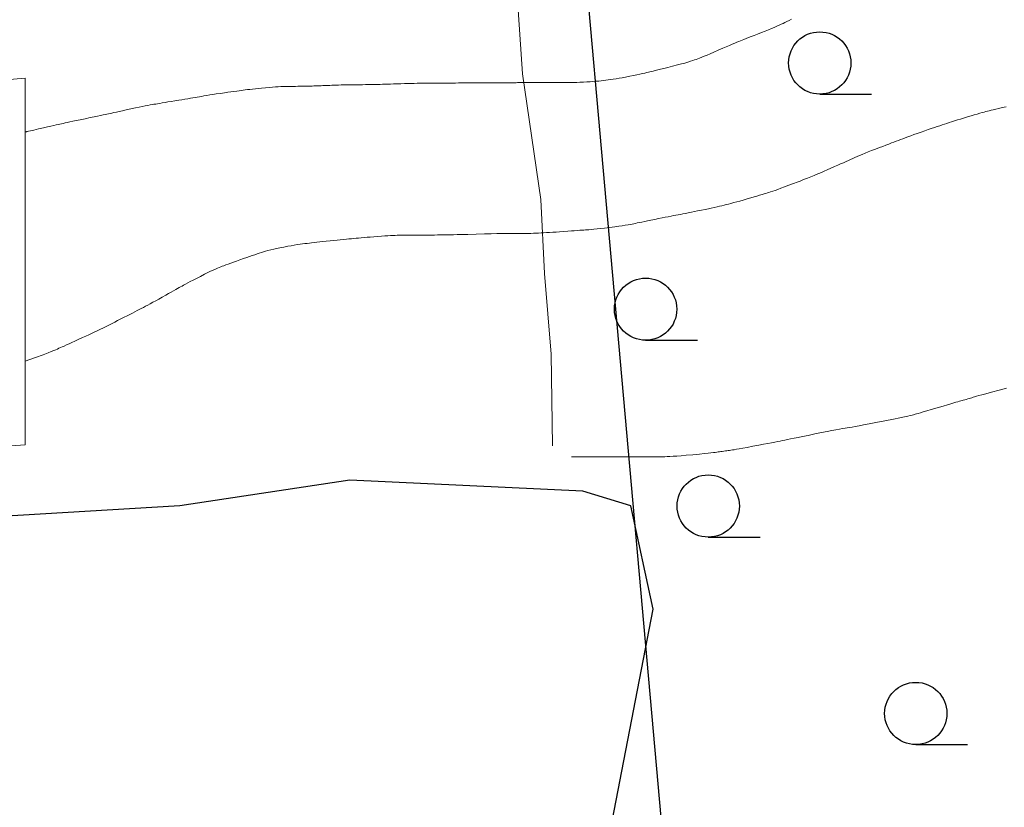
# Model space of a CAD drawing. Extents: x 39508475 to 39522402, y 3783947 to 3795549.
# Tile 28 of 256: x 39510000 to 39510024, y 3794275 to 3794294. Entities that reach past the tile are written whole.
import ezdxf

# ---------------------------------------------------------------- set-up
doc = ezdxf.new("R2010")
doc.units = 0
doc.layers.get('0').update_dxf_attribs({"linetype": 'CONTINUOUS'})
for name, color, linetype in [('JCDL_DGX', 30, 'CONTINUOUS'), ('SXSS', 5, 'CONTINUOUS'), ('ZBTZ', 3, 'CONTINUOUS'), ('断面线', 2, 'CONTINUOUS')]:
    doc.layers.add(name, color=color, linetype=linetype)
doc.linetypes.add('10411', pattern='A,2,[150,AAA.SHX,S=1,R=0,X=0,Y=1],2,[151,AAA.SHX,S=1,R=0,X=0,Y=3],1e-11', length=4)
doc.linetypes.add('X4', pattern='A,0,-1e-09,[149,symbolx.shx,S=0.15,R=0,X=0,Y=0],-1.6', length=1.6)

# ---------------------------------------------------------------- blocks, each defined once
blk = doc.blocks.new('9330003')
at = {"color": 0}
blk.add_line((0, -0.75), (1.25, -0.75), dxfattribs=at)
blk.add_circle((0, 0), 0.75, dxfattribs=at)

msp = doc.modelspace()

# ---------------------------------------------------------------- linework, layer by layer
at = {"layer": 'JCDL_DGX', "color": 42, "linetype": 'Continuous', "lineweight": 15, "true_color": 0xc28700}
for points in [[(39510018.464, 3794294.093), (39510018.40218, 3794294.06421), (39510018.34982, 3794294.03963), (39510018.30279, 3794294.01731), (39510018.25662, 3794293.99514), (39510018.21031, 3794293.97309), (39510018.16274, 3794293.95122), (39510018.10936, 3794293.92749), (39510018.046, 3794293.9), (39510017.97817, 3794293.87111), (39510017.90799, 3794293.84214), (39510017.82872, 3794293.81037), (39510017.73418, 3794293.77327), (39510017.63986, 3794293.73641), (39510017.56135, 3794293.70555), (39510017.49262, 3794293.67829), (39510017.427, 3794293.652), (39510017.36633, 3794293.62763), (39510017.3162, 3794293.60757), (39510017.27278, 3794293.59029), (39510017.23183, 3794293.5741), (39510017.19071, 3794293.55776), (39510017.14669, 3794293.53996), (39510017.09541, 3794293.51889), (39510017.033, 3794293.493), (39510016.96453, 3794293.46427), (39510016.89051, 3794293.43255), (39510016.80358, 3794293.39463), (39510016.69718, 3794293.34771), (39510016.59077, 3794293.3009), (39510016.50377, 3794293.26341), (39510016.42964, 3794293.2325), (39510016.361, 3794293.205), (39510016.29854, 3794293.18045), (39510016.24764, 3794293.16058), (39510016.20449, 3794293.14394), (39510016.16476, 3794293.12885), (39510016.12484, 3794293.11416), (39510016.08093, 3794293.09907), (39510016.02861, 3794293.08212), (39510015.964, 3794293.062), (39510015.89204, 3794293.0405), (39510015.81214, 3794293.01838), (39510015.71618, 3794292.99351), (39510015.59708, 3794292.96396), (39510015.47829, 3794292.93481), (39510015.38346, 3794292.91145), (39510015.3057, 3794292.89218), (39510015.237, 3794292.875), (39510015.17596, 3794292.85966), (39510015.12697, 3794292.84726), (39510015.08645, 3794292.83689), (39510015.05024, 3794292.8275), (39510015.01428, 3794292.81834), (39510014.97467, 3794292.8088), (39510014.92741, 3794292.79796), (39510014.869, 3794292.785), (39510014.80505, 3794292.7711), (39510014.73699, 3794292.75673), (39510014.65812, 3794292.74052), (39510014.56244, 3794292.7212), (39510014.46583, 3794292.70204), (39510014.3835, 3794292.68643), (39510014.30889, 3794292.67319), (39510014.235, 3794292.661), (39510014.16477, 3794292.6499), (39510014.10392, 3794292.64073), (39510014.04754, 3794292.63282), (39510013.99042, 3794292.62536), (39510013.93344, 3794292.61837), (39510013.87759, 3794292.61215), (39510013.81773, 3794292.60621), (39510013.749, 3794292.6), (39510013.67769, 3794292.59407), (39510013.60813, 3794292.58916), (39510013.53396, 3794292.58489), (39510013.44912, 3794292.58086), (39510013.36428, 3794292.5772), (39510013.29007, 3794292.57431), (39510013.22043, 3794292.57199), (39510013.149, 3794292.57), (39510013.08015, 3794292.5684), (39510013.02022, 3794292.56754), (39510012.96434, 3794292.5674), (39510012.90736, 3794292.56793), (39510012.85018, 3794292.56859), (39510012.79351, 3794292.56898), (39510012.7321, 3794292.56911), (39510012.661, 3794292.569), (39510012.586, 3794292.5688), (39510012.50994, 3794292.56858), (39510012.42562, 3794292.56832), (39510012.32638, 3794292.56799), (39510012.22804, 3794292.56767), (39510012.14708, 3794292.56741), (39510012.07735, 3794292.56719), (39510012.012, 3794292.567), (39510011.95234, 3794292.56684), (39510011.90402, 3794292.56672), (39510011.86344, 3794292.56666), (39510011.82653, 3794292.56662), (39510011.78938, 3794292.56658), (39510011.74797, 3794292.56647), (39510011.69806, 3794292.56628), (39510011.636, 3794292.566), (39510011.56636, 3794292.56564), (39510011.48798, 3794292.56515), (39510011.39284, 3794292.56448), (39510011.27397, 3794292.56359), (39510011.15485, 3794292.56269), (39510011.05872, 3794292.56199), (39510010.97848, 3794292.56145), (39510010.906, 3794292.561), (39510010.84069, 3794292.56062), (39510010.78737, 3794292.56033), (39510010.74204, 3794292.5601), (39510010.70017, 3794292.55992), (39510010.65865, 3794292.55974), (39510010.61459, 3794292.55954), (39510010.56367, 3794292.5593), (39510010.502, 3794292.559), (39510010.43575, 3794292.55869), (39510010.36762, 3794292.5584), (39510010.29108, 3794292.5581), (39510010.20017, 3794292.55778), (39510010.10848, 3794292.55743), (39510010.02906, 3794292.55705), (39510009.9555, 3794292.55658), (39510009.881, 3794292.556), (39510009.80942, 3794292.5554), (39510009.74684, 3794292.55488), (39510009.68815, 3794292.55439), (39510009.62799, 3794292.55389), (39510009.56775, 3794292.5533), (39510009.50873, 3794292.55252), (39510009.44553, 3794292.55144), (39510009.373, 3794292.55), (39510009.29739, 3794292.54832), (39510009.22261, 3794292.54637), (39510009.14174, 3794292.54393), (39510009.04826, 3794292.54082), (39510008.95516, 3794292.53769), (39510008.87569, 3794292.53514), (39510008.80357, 3794292.53298), (39510008.732, 3794292.531), (39510008.66438, 3794292.52919), (39510008.60709, 3794292.52766), (39510008.55562, 3794292.5263), (39510008.5051, 3794292.52498), (39510008.45448, 3794292.52371), (39510008.40265, 3794292.52252), (39510008.34467, 3794292.52132), (39510008.276, 3794292.52), (39510008.20247, 3794292.51871), (39510008.12625, 3794292.51763), (39510008.04, 3794292.51667), (39510007.93701, 3794292.51574), (39510007.83451, 3794292.51479), (39510007.75008, 3794292.51376), (39510007.67729, 3794292.51252), (39510007.609, 3794292.511), (39510007.54557, 3794292.50938), (39510007.49107, 3794292.50777), (39510007.44112, 3794292.50604), (39510007.39108, 3794292.50402), (39510007.34275, 3794292.502), (39510007.29926, 3794292.50026), (39510007.25692, 3794292.49864), (39510007.212, 3794292.497), (39510007.16835, 3794292.49541), (39510007.13077, 3794292.494), (39510007.09626, 3794292.49262), (39510007.06159, 3794292.49118), (39510007.02692, 3794292.48976), (39510006.99238, 3794292.4885), (39510006.95474, 3794292.48728), (39510006.911, 3794292.486), (39510006.86545, 3794292.48477), (39510006.82102, 3794292.48375), (39510006.77364, 3794292.48284), (39510006.71946, 3794292.48197), (39510006.66458, 3794292.4811), (39510006.61456, 3794292.48021), (39510006.56514, 3794292.4792), (39510006.512, 3794292.478), (39510006.45936, 3794292.47684), (39510006.41181, 3794292.47596), (39510006.36533, 3794292.47532), (39510006.31581, 3794292.47484), (39510006.2653, 3794292.47415), (39510006.21506, 3794292.47273), (39510006.16042, 3794292.47039), (39510006.097, 3794292.467), (39510006.02965, 3794292.46292), (39510005.96028, 3794292.45798), (39510005.88223, 3794292.45166), (39510005.78942, 3794292.44352), (39510005.69635, 3794292.43506), (39510005.61733, 3794292.42758), (39510005.54613, 3794292.42044), (39510005.476, 3794292.413), (39510005.40988, 3794292.40573), (39510005.35374, 3794292.3992), (39510005.30315, 3794292.39288), (39510005.25332, 3794292.38619), (39510005.20338, 3794292.37931), (39510005.15235, 3794292.37226), (39510005.09538, 3794292.36436), (39510005.028, 3794292.355), (39510004.95619, 3794292.34495), (39510004.88256, 3794292.33445), (39510004.80009, 3794292.32249), (39510004.70233, 3794292.30815), (39510004.60449, 3794292.29366), (39510004.52174, 3794292.28115), (39510004.4476, 3794292.26962), (39510004.375, 3794292.258), (39510004.30669, 3794292.24683), (39510004.24866, 3794292.23701), (39510004.19634, 3794292.22773), (39510004.14477, 3794292.21814), (39510004.09336, 3794292.20854), (39510004.04161, 3794292.1992), (39510003.98466, 3794292.1893), (39510003.918, 3794292.178), (39510003.84761, 3794292.16626), (39510003.77668, 3794292.15469), (39510003.69853, 3794292.14222), (39510003.60696, 3794292.12784), (39510003.51575, 3794292.11352), (39510003.43894, 3794292.10127), (39510003.37054, 3794292.09011), (39510003.304, 3794292.079), (39510003.24192, 3794292.06855), (39510003.19028, 3794292.05988), (39510003.1451, 3794292.05233), (39510003.102, 3794292.04515), (39510003.05864, 3794292.03778), (39510003.01247, 3794292.02951), (39510002.95894, 3794292.0195), (39510002.894, 3794292.007), (39510002.82273, 3794291.99295), (39510002.74544, 3794291.97709), (39510002.65441, 3794291.9578), (39510002.54282, 3794291.93367), (39510002.43147, 3794291.90948), (39510002.34133, 3794291.88997), (39510002.26572, 3794291.87369), (39510002.197, 3794291.859), (39510002.13516, 3794291.84581), (39510002.08537, 3794291.83517), (39510002.04397, 3794291.82629), (39510002.00674, 3794291.81828), (39510001.9694, 3794291.81024), (39510001.92759, 3794291.80127), (39510001.87702, 3794291.79046), (39510001.814, 3794291.777), (39510001.74322, 3794291.7619), (39510001.6635, 3794291.74493), (39510001.56666, 3794291.72433), (39510001.44564, 3794291.69861), (39510001.32457, 3794291.67289), (39510001.22752, 3794291.65225), (39510001.1474, 3794291.63521), (39510001.076, 3794291.62), (39510001.01218, 3794291.60643), (39510000.96054, 3794291.59553), (39510000.91724, 3794291.58649), (39510000.87791, 3794291.5784), (39510000.8389, 3794291.57032), (39510000.79679, 3794291.56131), (39510000.74739, 3794291.55047), (39510000.687, 3794291.537), (39510000.61904, 3794291.52162), (39510000.54124, 3794291.50364), (39510000.44552, 3794291.48115), (39510000.32497, 3794291.45255), (39510000.20857, 3794291.42489), (39510000.12846, 3794291.40586), (39510000.08014, 3794291.39442), (39510000.057, 3794291.389), (39510000.04319, 3794291.38581), (39510000.02988, 3794291.38276), (39510000.01587, 3794291.37958), (39510000, 3794291.376)], [(39510023.63387, 3794291.98664), (39510023.53571, 3794291.96469), (39510023.45486, 3794291.9461), (39510023.383, 3794291.929), (39510023.31887, 3794291.91346), (39510023.26701, 3794291.90071), (39510023.22358, 3794291.88979), (39510023.18421, 3794291.87963), (39510023.14525, 3794291.86937), (39510023.10342, 3794291.85808), (39510023.05456, 3794291.84462), (39510022.995, 3794291.828), (39510022.93068, 3794291.80982), (39510022.86396, 3794291.79051), (39510022.78842, 3794291.76818), (39510022.6982, 3794291.74112), (39510022.60725, 3794291.71366), (39510022.52899, 3794291.68979), (39510022.45714, 3794291.66758), (39510022.385, 3794291.645), (39510022.31608, 3794291.62324), (39510022.25632, 3794291.60415), (39510022.20087, 3794291.58615), (39510022.14463, 3794291.56761), (39510022.08829, 3794291.54888), (39510022.03247, 3794291.53019), (39510021.97199, 3794291.50977), (39510021.902, 3794291.486), (39510021.82863, 3794291.46096), (39510021.75548, 3794291.43578), (39510021.67574, 3794291.40808), (39510021.58302, 3794291.37567), (39510021.49043, 3794291.34316), (39510021.41118, 3794291.31508), (39510021.33896, 3794291.28916), (39510021.267, 3794291.263), (39510021.19876, 3794291.23799), (39510021.1405, 3794291.21638), (39510021.08759, 3794291.19643), (39510021.03507, 3794291.17629), (39510020.98254, 3794291.15603), (39510020.92961, 3794291.13566), (39510020.87131, 3794291.11324), (39510020.803, 3794291.087), (39510020.73081, 3794291.05931), (39510020.65793, 3794291.03144), (39510020.57749, 3794291.00078), (39510020.48312, 3794290.96488), (39510020.38882, 3794290.92882), (39510020.30867, 3794290.89753), (39510020.23635, 3794290.86848), (39510020.165, 3794290.839), (39510020.09764, 3794290.81065), (39510020.04027, 3794290.78584), (39510019.98837, 3794290.76256), (39510019.93703, 3794290.73867), (39510019.88586, 3794290.71472), (39510019.83461, 3794290.69121), (39510019.77848, 3794290.66599), (39510019.713, 3794290.637), (39510019.64398, 3794290.60661), (39510019.57455, 3794290.57615), (39510019.4982, 3794290.54275), (39510019.40886, 3794290.50375), (39510019.32006, 3794290.46508), (39510019.24575, 3794290.43292), (39510019.18017, 3794290.40481), (39510019.117, 3794290.378), (39510019.0584, 3794290.35325), (39510019.01001, 3794290.33286), (39510018.96814, 3794290.31529), (39510018.92868, 3794290.29881), (39510018.88898, 3794290.28239), (39510018.84622, 3794290.26505), (39510018.79615, 3794290.2451), (39510018.735, 3794290.221), (39510018.66763, 3794290.19467), (39510018.59419, 3794290.16634), (39510018.50732, 3794290.13319), (39510018.40053, 3794290.09273), (39510018.29383, 3794290.05255), (39510018.20728, 3794290.02049), (39510018.13445, 3794289.99421), (39510018.068, 3794289.971), (39510018.00791, 3794289.95043), (39510017.95894, 3794289.93406), (39510017.91744, 3794289.9207), (39510017.87926, 3794289.90896), (39510017.84119, 3794289.8975), (39510017.8001, 3794289.88514), (39510017.75191, 3794289.87067), (39510017.693, 3794289.853), (39510017.62889, 3794289.83388), (39510017.56119, 3794289.81396), (39510017.48328, 3794289.79133), (39510017.3892, 3794289.76422), (39510017.29439, 3794289.7371), (39510017.21375, 3794289.71439), (39510017.14092, 3794289.69434), (39510017.069, 3794289.675), (39510017.0009, 3794289.65693), (39510016.9424, 3794289.64163), (39510016.88883, 3794289.62791), (39510016.83518, 3794289.61445), (39510016.78151, 3794289.60121), (39510016.72788, 3794289.58834), (39510016.66927, 3794289.57464), (39510016.601, 3794289.559), (39510016.52931, 3794289.54287), (39510016.45785, 3794289.52732), (39510016.37995, 3794289.51094), (39510016.28939, 3794289.49239), (39510016.19871, 3794289.47398), (39510016.12036, 3794289.45814), (39510016.04802, 3794289.4436), (39510015.975, 3794289.429), (39510015.90514, 3794289.41514), (39510015.8447, 3794289.40339), (39510015.78879, 3794289.3928), (39510015.73224, 3794289.38238), (39510015.67567, 3794289.37198), (39510015.61968, 3794289.36143), (39510015.55909, 3794289.34974), (39510015.489, 3794289.336), (39510015.4154, 3794289.32142), (39510015.34159, 3794289.30658), (39510015.26066, 3794289.2901), (39510015.16616, 3794289.27065), (39510015.07231, 3794289.25133), (39510014.99382, 3794289.23528), (39510014.92461, 3794289.2213), (39510014.858, 3794289.208), (39510014.79634, 3794289.19567), (39510014.74572, 3794289.18533), (39510014.7023, 3794289.17617), (39510014.6618, 3794289.16732), (39510014.62091, 3794289.15861), (39510014.57607, 3794289.15001), (39510014.52275, 3794289.14072), (39510014.457, 3794289.13), (39510014.38362, 3794289.11866), (39510014.30166, 3794289.10705), (39510014.20276, 3794289.09405), (39510014.07966, 3794289.07866), (39510013.95655, 3794289.06361), (39510013.8576, 3794289.05189), (39510013.77554, 3794289.04268), (39510013.702, 3794289.035), (39510013.6361, 3794289.02847), (39510013.58273, 3794289.0236), (39510013.53792, 3794289.02007), (39510013.49716, 3794289.01748), (39510013.45665, 3794289.01506), (39510013.41278, 3794289.0122), (39510013.36119, 3794289.0086), (39510013.298, 3794289.004), (39510013.22933, 3794288.99894), (39510013.15718, 3794288.99362), (39510013.0745, 3794288.9875), (39510012.97495, 3794288.98013), (39510012.87449, 3794288.9728), (39510012.78834, 3794288.96681), (39510012.70963, 3794288.96171), (39510012.631, 3794288.957), (39510012.55592, 3794288.95267), (39510012.49054, 3794288.949), (39510012.42954, 3794288.94569), (39510012.36732, 3794288.94243), (39510012.30524, 3794288.93941), (39510012.2448, 3794288.93695), (39510012.18048, 3794288.93488), (39510012.107, 3794288.933), (39510012.03239, 3794288.9315), (39510011.96381, 3794288.93087), (39510011.89535, 3794288.93112), (39510011.82108, 3794288.93221), (39510011.7441, 3794288.93333), (39510011.66549, 3794288.93368), (39510011.57775, 3794288.93323), (39510011.474, 3794288.932), (39510011.35872, 3794288.93012), (39510011.22766, 3794288.92723), (39510011.06728, 3794288.92298), (39510010.86595, 3794288.91709), (39510010.66727, 3794288.9112), (39510010.51687, 3794288.90691), (39510010.40464, 3794288.90396), (39510010.318, 3794288.902), (39510010.24666, 3794288.90053), (39510010.19191, 3794288.89946), (39510010.15, 3794288.8987), (39510010.11632, 3794288.89816), (39510010.08345, 3794288.89771), (39510010.04458, 3794288.89722), (39510009.99559, 3794288.89667), (39510009.933, 3794288.896), (39510009.86246, 3794288.89536), (39510009.78361, 3794288.89489), (39510009.68838, 3794288.89459), (39510009.5698, 3794288.8944), (39510009.45106, 3794288.89418), (39510009.35523, 3794288.89374), (39510009.27525, 3794288.89303), (39510009.203, 3794288.892), (39510009.13793, 3794288.89093), (39510009.08493, 3794288.89005), (39510009.04004, 3794288.8893), (39510008.99875, 3794288.8886), (39510008.95775, 3794288.88771), (39510008.91393, 3794288.88626), (39510008.86297, 3794288.88407), (39510008.801, 3794288.881), (39510008.73408, 3794288.87733), (39510008.66453, 3794288.87287), (39510008.58563, 3794288.86715), (39510008.49127, 3794288.85977), (39510008.39618, 3794288.85214), (39510008.31453, 3794288.8455), (39510008.2398, 3794288.83931), (39510008.165, 3794288.833), (39510008.09362, 3794288.82688), (39510008.03173, 3794288.82141), (39510007.97432, 3794288.81611), (39510007.91608, 3794288.81054), (39510007.85785, 3794288.80487), (39510007.80041, 3794288.79924), (39510007.73846, 3794288.79311), (39510007.667, 3794288.786), (39510007.59236, 3794288.77852), (39510007.51849, 3794288.77101), (39510007.43855, 3794288.76276), (39510007.34608, 3794288.75312), (39510007.25378, 3794288.74342), (39510007.17447, 3794288.73497), (39510007.1018, 3794288.72707), (39510007.029, 3794288.719), (39510006.95973, 3794288.71134), (39510006.90036, 3794288.70499), (39510006.84613, 3794288.69944), (39510006.79197, 3794288.69417), (39510006.73782, 3794288.68861), (39510006.6836, 3794288.68202), (39510006.62424, 3794288.67367), (39510006.555, 3794288.663), (39510006.48201, 3794288.65115), (39510006.40856, 3794288.6384), (39510006.32776, 3794288.62349), (39510006.23317, 3794288.60528), (39510006.1388, 3794288.58656), (39510006.05876, 3794288.56973), (39510005.98677, 3794288.55336), (39510005.916, 3794288.536), (39510005.84931, 3794288.51889), (39510005.79265, 3794288.50342), (39510005.74155, 3794288.4883), (39510005.69117, 3794288.47218), (39510005.64104, 3794288.45569), (39510005.59088, 3794288.43918), (39510005.53599, 3794288.4211), (39510005.472, 3794288.4), (39510005.40456, 3794288.37758), (39510005.33674, 3794288.35451), (39510005.26217, 3794288.3286), (39510005.17492, 3794288.29782), (39510005.08829, 3794288.26701), (39510005.01607, 3794288.24099), (39510004.95269, 3794288.21773), (39510004.892, 3794288.195), (39510004.83587, 3794288.17381), (39510004.78963, 3794288.15633), (39510004.74976, 3794288.14122), (39510004.71232, 3794288.127), (39510004.67482, 3794288.11239), (39510004.63467, 3794288.09578), (39510004.58791, 3794288.07548), (39510004.531, 3794288.05), (39510004.46846, 3794288.02125), (39510004.40058, 3794287.98868), (39510004.32057, 3794287.94893), (39510004.22243, 3794287.8991), (39510004.12443, 3794287.84896), (39510004.04494, 3794287.80801), (39510003.97804, 3794287.77318), (39510003.917, 3794287.741), (39510003.86184, 3794287.71162), (39510003.81702, 3794287.68733), (39510003.7792, 3794287.66627), (39510003.74458, 3794287.64637), (39510003.71013, 3794287.62644), (39510003.67295, 3794287.60526), (39510003.62933, 3794287.58073), (39510003.576, 3794287.551), (39510003.51805, 3794287.51873), (39510003.45706, 3794287.48467), (39510003.38709, 3794287.4455), (39510003.30278, 3794287.39822), (39510003.21778, 3794287.35065), (39510003.14523, 3794287.31041), (39510003.07937, 3794287.27434), (39510003.014, 3794287.239), (39510002.95188, 3794287.20568), (39510002.8982, 3794287.1772), (39510002.84866, 3794287.15129), (39510002.79864, 3794287.1255), (39510002.74867, 3794287.09985), (39510002.69924, 3794287.07443), (39510002.64579, 3794287.04689), (39510002.584, 3794287.015), (39510002.51948, 3794286.98169), (39510002.45575, 3794286.94879), (39510002.38692, 3794286.91328), (39510002.30744, 3794286.87227), (39510002.22796, 3794286.83137), (39510002.15916, 3794286.79626), (39510002.09547, 3794286.76414), (39510002.031, 3794286.732), (39510001.96936, 3794286.70147), (39510001.91627, 3794286.67539), (39510001.86748, 3794286.65168), (39510001.81845, 3794286.62813), (39510001.7692, 3794286.60461), (39510001.7196, 3794286.58103), (39510001.66498, 3794286.55518), (39510001.601, 3794286.525), (39510001.533, 3794286.49303), (39510001.46328, 3794286.46046), (39510001.38517, 3794286.42419), (39510001.29256, 3794286.38136), (39510001.20048, 3794286.3389), (39510001.12434, 3794286.30401), (39510001.05834, 3794286.27403), (39510000.996, 3794286.246), (39510000.93873, 3794286.22035), (39510000.89176, 3794286.1993), (39510000.85154, 3794286.18125), (39510000.8141, 3794286.16442), (39510000.77656, 3794286.14777), (39510000.73598, 3794286.13041), (39510000.68832, 3794286.11067), (39510000.63, 3794286.087), (39510000.55197, 3794286.05637), (39510000.43029, 3794286.01046), (39510000.25001, 3794285.94374), (39510000, 3794285.852)], [(39510023.64386, 3794285.20169), (39510023.46157, 3794285.15379), (39510023.27995, 3794285.10595), (39510023.14462, 3794285.07006), (39510023.04673, 3794285.04374), (39510022.975, 3794285.024), (39510022.91719, 3794285.00779), (39510022.87158, 3794284.99476), (39510022.83492, 3794284.98394), (39510022.80335, 3794284.97424), (39510022.77356, 3794284.965), (39510022.74359, 3794284.95593), (39510022.71061, 3794284.94619), (39510022.672, 3794284.935), (39510022.63323, 3794284.92386), (39510022.59966, 3794284.91433), (39510022.56855, 3794284.90565), (39510022.53705, 3794284.89701), (39510022.50404, 3794284.88791), (39510022.46728, 3794284.87757), (39510022.42301, 3794284.86491), (39510022.368, 3794284.849), (39510022.30285, 3794284.82997), (39510022.22055, 3794284.80559), (39510022.11197, 3794284.77312), (39510021.96975, 3794284.73038), (39510021.82745, 3794284.68766), (39510021.71863, 3794284.65523), (39510021.63585, 3794284.63091), (39510021.57, 3794284.612), (39510021.51522, 3794284.5964), (39510021.47404, 3794284.58452), (39510021.44373, 3794284.57557), (39510021.42084, 3794284.56855), (39510021.39744, 3794284.56165), (39510021.36518, 3794284.55318), (39510021.32034, 3794284.54222), (39510021.26, 3794284.528), (39510021.18235, 3794284.51063), (39510021.0725, 3794284.48784), (39510020.91757, 3794284.45705), (39510020.70757, 3794284.4162), (39510020.49465, 3794284.37507), (39510020.32874, 3794284.34322), (39510020.19817, 3794284.31842), (39510020.089, 3794284.298), (39510019.99458, 3794284.28061), (39510019.91944, 3794284.26718), (39510019.85811, 3794284.25679), (39510019.80426, 3794284.24831), (39510019.75084, 3794284.23989), (39510019.69108, 3794284.22972), (39510019.6189, 3794284.21673), (39510019.529, 3794284.2), (39510019.42893, 3794284.18098), (39510019.31856, 3794284.15939), (39510019.18673, 3794284.133), (39510019.02369, 3794284.09989), (39510018.8608, 3794284.06671), (39510018.72957, 3794284.04002), (39510018.62034, 3794284.01787), (39510018.522, 3794283.998), (39510018.43361, 3794283.98012), (39510018.36174, 3794283.96547), (39510018.30104, 3794283.95294), (39510018.24541, 3794283.94128), (39510018.19027, 3794283.92977), (39510018.13143, 3794283.91781), (39510018.06306, 3794283.90423), (39510017.98, 3794283.888), (39510017.88887, 3794283.87035), (39510017.7902, 3794283.85148), (39510017.67416, 3794283.82951), (39510017.53204, 3794283.80278), (39510017.39226, 3794283.77665), (39510017.285, 3794283.75691), (39510017.20292, 3794283.74224), (39510017.137, 3794283.731), (39510017.08101, 3794283.72176), (39510017.03619, 3794283.71463), (39510016.99927, 3794283.70911), (39510016.96645, 3794283.7046), (39510016.9352, 3794283.70044), (39510016.9041, 3794283.69622), (39510016.87027, 3794283.69152), (39510016.831, 3794283.686), (39510016.79172, 3794283.68042), (39510016.75788, 3794283.67551), (39510016.72675, 3794283.67087), (39510016.69545, 3794283.66608), (39510016.66242, 3794283.6612), (39510016.62484, 3794283.6562), (39510016.57881, 3794283.65061), (39510016.521, 3794283.644), (39510016.45166, 3794283.63647), (39510016.36232, 3794283.62742), (39510016.243, 3794283.6159), (39510016.08565, 3794283.6011), (39510015.92639, 3794283.58647), (39510015.79988, 3794283.57558), (39510015.69698, 3794283.56773), (39510015.607, 3794283.562), (39510015.52712, 3794283.55755), (39510015.46215, 3794283.5545), (39510015.40722, 3794283.55267), (39510015.35683, 3794283.55181), (39510015.30694, 3794283.55128), (39510015.2539, 3794283.55067), (39510015.19247, 3794283.54993), (39510015.118, 3794283.549), (39510015.0374, 3794283.54817), (39510014.95298, 3794283.5478), (39510014.85652, 3794283.5479), (39510014.74061, 3794283.54844), (39510014.625, 3794283.54908), (39510014.52966, 3794283.54953), (39510014.44736, 3794283.54982), (39510014.37, 3794283.55), (39510014.29902, 3794283.55014), (39510014.24071, 3794283.55029), (39510014.19065, 3794283.55047), (39510014.14389, 3794283.55069), (39510014.09709, 3794283.55089), (39510014.0469, 3794283.55101), (39510013.98835, 3794283.55104), (39510013.917, 3794283.551), (39510013.82213, 3794283.55081), (39510013.67525, 3794283.5503), (39510013.45835, 3794283.54938), (39510013.158, 3794283.548)]]:
    msp.add_lwpolyline(points, dxfattribs=at)
at = {"layer": 'SXSS', "linetype": '10411', "flags": 128}
msp.add_lwpolyline([(39509926.63187, 3794239.86214), (39509959.77905, 3794239.42057), (39509995.79366, 3794239.51896), (39510001.84941, 3794239.51896), (39510007.81612, 3794239.87501), (39510011.5634, 3794245.58851), (39510012.18679, 3794249.77207), (39510012.09774, 3794258.49521), (39510012.54301, 3794266.50626), (39510015.12553, 3794279.87437), (39510014.59121, 3794282.3667), (39510013.43349, 3794282.72275), (39510007.82301, 3794282.98978), (39510003.72646, 3794282.3667), (39509999.2737, 3794282.09967), (39509993.66322, 3794281.29856), (39509988.58707, 3794281.03152), (39509984.31243, 3794281.03152), (39509970.14838, 3794280.04114), (39509961.90026, 3794278.89965), (39509947.18054, 3794276.87034), (39509933.09528, 3794272.17755), (39509928.5271, 3794270.7824), (39509925.22785, 3794267.6116), (39509922.56307, 3794261.01632), (39509918.62935, 3794249.22094), (39509918.75625, 3794245.28914), (39509921.29413, 3794240.21586)], close=True, dxfattribs=at)
at = {"layer": 'ZBTZ', "color": 114, "linetype": 'X4', "lineweight": 0, "true_color": 0x009944}
msp.add_lwpolyline([(39510012.7, 3794283.817), (39510012.674, 3794286.027), (39510012.513, 3794287.965), (39510012.421, 3794289.751), (39510011.984, 3794292.776), (39510011.749, 3794296.227), (39510011.36, 3794299.967), (39510011.162, 3794302.823), (39510011.159, 3794303.487), (39510011.057, 3794303.707), (39510003.933, 3794303.101), (39510000, 3794302.801)], dxfattribs=at)
at = {"layer": 'ZBTZ', "linetype": 'Continuous', "lineweight": 0}
msp.add_lwpolyline([(39510000, 3794283.84), (39509997.114, 3794283.629), (39509996.548, 3794283.799), (39509995.822, 3794287.033), (39509994.678, 3794289.673), (39509993.094, 3794290.421), (39509988.559, 3794291.706), (39510000, 3794292.672), (39510000, 3794283.84)], dxfattribs=at)
at = {"layer": 'ZBTZ', "color": 114, "linetype": 'Continuous', "lineweight": 0, "true_color": 0x009944}
msp.add_lwpolyline([(39510000, 3794292.672), (39509988.559, 3794291.706), (39509993.094, 3794290.421), (39509994.678, 3794289.673), (39509995.822, 3794287.033), (39509996.548, 3794283.799), (39509997.114, 3794283.629), (39510000, 3794283.84)], dxfattribs=at)
at = {"layer": '断面线', "linetype": 'Continuous', "flags": 128}
msp.add_lwpolyline([(39510002.67263, 3794416.62822), (39510008.09934, 3794355.75051), (39510019.317, 3794229.90879)], dxfattribs=at)

# ---------------------------------------------------------------- block references
at = {"layer": 'ZBTZ', "color": 114}
for p in [(39510019.142, 3794293.041), (39510014.947, 3794287.108), (39510016.455, 3794282.364), (39510021.454, 3794277.365)]:
    msp.add_blockref('9330003', p, dxfattribs=at)

doc.saveas('drawing.dxf')
